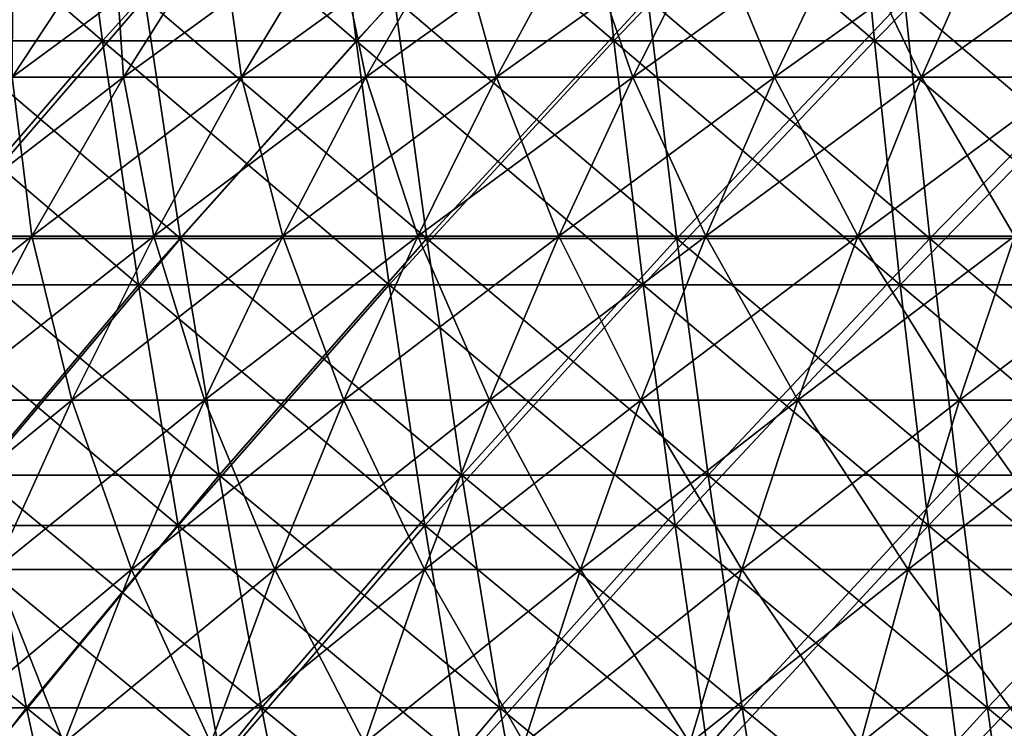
# Model space of a CAD drawing. Header units: millimetres. Extents: x -125 to 125, y 3898 to 4025.
# Tile 93 of 256: x -46 to -30, y 3970 to 3982. Entities that reach past the tile are written whole.
import ezdxf

# ---------------------------------------------------------------- set-up
doc = ezdxf.new("R2010")
doc.units = ezdxf.units.MM
doc.header["$LTSCALE"] = 2.2935
for name, color, linetype in [('2', 7, 'CONTINUOUS'), ('3', 7, 'CONTINUOUS'), ('4', 7, 'CONTINUOUS'), ('5', 7, 'CONTINUOUS'), ('6', 7, 'CONTINUOUS'), ('7', 7, 'CONTINUOUS')]:
    doc.layers.add(name, color=color, linetype=linetype)

msp = doc.modelspace()

# ---------------------------------------------------------------- linework, layer by layer
at = {"layer": '2', "color": 36, "linetype": 'Continuous', "true_color": 0x833d1e}
for points in [[(-49.096, 3981.725, 106.498), (-44.877, 3981.725, 108.343), (-49.706, 3985.897, 107.821), (-49.096, 3981.725, 106.498)], [(-49.706, 3985.897, 107.821), (-44.877, 3981.725, 108.343), (-45.435, 3985.897, 109.689), (-49.706, 3985.897, 107.821)], [(-44.877, 3981.725, 108.343), (-40.589, 3981.725, 110.022), (-45.435, 3985.897, 109.689), (-44.877, 3981.725, 108.343)], [(-45.435, 3985.897, 109.689), (-40.589, 3981.725, 110.022), (-41.093, 3985.897, 111.388), (-45.435, 3985.897, 109.689)], [(-40.589, 3981.725, 110.022), (-36.238, 3981.725, 111.53), (-41.093, 3985.897, 111.388), (-40.589, 3981.725, 110.022)], [(-41.093, 3985.897, 111.388), (-36.238, 3981.725, 111.53), (-36.688, 3985.897, 112.915), (-41.093, 3985.897, 111.388)], [(-36.238, 3981.725, 111.53), (-31.832, 3981.725, 112.867), (-36.688, 3985.897, 112.915), (-36.238, 3981.725, 111.53)], [(-36.688, 3985.897, 112.915), (-31.832, 3981.725, 112.867), (-32.227, 3985.897, 114.269), (-36.688, 3985.897, 112.915)], [(-31.832, 3981.725, 112.867), (-27.376, 3981.725, 114.03), (-32.227, 3985.897, 114.269), (-31.832, 3981.725, 112.867)], [(-32.227, 3985.897, 114.269), (-27.376, 3981.725, 114.03), (-27.716, 3985.897, 115.446), (-32.227, 3985.897, 114.269)], [(-48.425, 3977.606, 105.042), (-44.264, 3977.606, 106.862), (-49.096, 3981.725, 106.498), (-48.425, 3977.606, 105.042)], [(-49.096, 3981.725, 106.498), (-44.264, 3977.606, 106.862), (-44.877, 3981.725, 108.343), (-49.096, 3981.725, 106.498)], [(-44.264, 3977.606, 106.862), (-40.034, 3977.606, 108.518), (-44.877, 3981.725, 108.343), (-44.264, 3977.606, 106.862)], [(-44.877, 3981.725, 108.343), (-40.034, 3977.606, 108.518), (-40.589, 3981.725, 110.022), (-44.877, 3981.725, 108.343)], [(-40.034, 3977.606, 108.518), (-35.743, 3977.606, 110.006), (-40.589, 3981.725, 110.022), (-40.034, 3977.606, 108.518)], [(-40.589, 3981.725, 110.022), (-35.743, 3977.606, 110.006), (-36.238, 3981.725, 111.53), (-40.589, 3981.725, 110.022)], [(-35.743, 3977.606, 110.006), (-31.397, 3977.606, 111.324), (-36.238, 3981.725, 111.53), (-35.743, 3977.606, 110.006)], [(-36.238, 3981.725, 111.53), (-31.397, 3977.606, 111.324), (-31.832, 3981.725, 112.867), (-36.238, 3981.725, 111.53)], [(-31.397, 3977.606, 111.324), (-27.002, 3977.606, 112.471), (-31.832, 3981.725, 112.867), (-31.397, 3977.606, 111.324)], [(-31.832, 3981.725, 112.867), (-27.002, 3977.606, 112.471), (-27.376, 3981.725, 114.03), (-31.832, 3981.725, 112.867)], [(-47.693, 3973.547, 103.455), (-43.595, 3973.547, 105.248), (-48.425, 3977.606, 105.042), (-47.693, 3973.547, 103.455)], [(-48.425, 3977.606, 105.042), (-43.595, 3973.547, 105.248), (-44.264, 3977.606, 106.862), (-48.425, 3977.606, 105.042)], [(-43.595, 3973.547, 105.248), (-39.429, 3973.547, 106.878), (-44.264, 3977.606, 106.862), (-43.595, 3973.547, 105.248)], [(-44.264, 3977.606, 106.862), (-39.429, 3973.547, 106.878), (-40.034, 3977.606, 108.518), (-44.264, 3977.606, 106.862)], [(-39.429, 3973.547, 106.878), (-35.203, 3973.547, 108.344), (-40.034, 3977.606, 108.518), (-39.429, 3973.547, 106.878)], [(-40.034, 3977.606, 108.518), (-35.203, 3973.547, 108.344), (-35.743, 3977.606, 110.006), (-40.034, 3977.606, 108.518)], [(-35.203, 3973.547, 108.344), (-30.922, 3973.547, 109.642), (-35.743, 3977.606, 110.006), (-35.203, 3973.547, 108.344)], [(-35.743, 3977.606, 110.006), (-30.922, 3973.547, 109.642), (-31.397, 3977.606, 111.324), (-35.743, 3977.606, 110.006)], [(-30.922, 3973.547, 109.642), (-26.594, 3973.547, 110.772), (-31.397, 3977.606, 111.324), (-30.922, 3973.547, 109.642)], [(-31.397, 3977.606, 111.324), (-26.594, 3973.547, 110.772), (-27.002, 3977.606, 112.471), (-31.397, 3977.606, 111.324)], [(-46.902, 3969.553, 101.739), (-42.872, 3969.553, 103.502), (-47.693, 3973.547, 103.455), (-46.902, 3969.553, 101.739)], [(-47.693, 3973.547, 103.455), (-42.872, 3969.553, 103.502), (-43.595, 3973.547, 105.248), (-47.693, 3973.547, 103.455)], [(-42.872, 3969.553, 103.502), (-38.775, 3969.553, 105.105), (-43.595, 3973.547, 105.248), (-42.872, 3969.553, 103.502)], [(-43.595, 3973.547, 105.248), (-38.775, 3969.553, 105.105), (-39.429, 3973.547, 106.878), (-43.595, 3973.547, 105.248)], [(-38.775, 3969.553, 105.105), (-34.619, 3969.553, 106.546), (-39.429, 3973.547, 106.878), (-38.775, 3969.553, 105.105)], [(-39.429, 3973.547, 106.878), (-34.619, 3969.553, 106.546), (-35.203, 3973.547, 108.344), (-39.429, 3973.547, 106.878)], [(-34.619, 3969.553, 106.546), (-30.409, 3969.553, 107.823), (-35.203, 3973.547, 108.344), (-34.619, 3969.553, 106.546)], [(-35.203, 3973.547, 108.344), (-30.409, 3969.553, 107.823), (-30.922, 3973.547, 109.642), (-35.203, 3973.547, 108.344)], [(-30.409, 3969.553, 107.823), (-26.153, 3969.553, 108.934), (-30.922, 3973.547, 109.642), (-30.409, 3969.553, 107.823)], [(-30.922, 3973.547, 109.642), (-26.153, 3969.553, 108.934), (-26.594, 3973.547, 110.772), (-30.922, 3973.547, 109.642)]]:
    msp.add_3dface(points, dxfattribs=at)
at = {"layer": '3', "color": 36, "linetype": 'Continuous', "true_color": 0x833d1e}
for points in [[(-45.435, 3985.897, -109.689), (-49.096, 3981.725, -106.498), (-49.706, 3985.897, -107.821), (-45.435, 3985.897, -109.689)], [(-44.877, 3981.725, -108.343), (-49.096, 3981.725, -106.498), (-45.435, 3985.897, -109.689), (-44.877, 3981.725, -108.343)], [(-41.093, 3985.897, -111.388), (-44.877, 3981.725, -108.343), (-45.435, 3985.897, -109.689), (-41.093, 3985.897, -111.388)], [(-40.589, 3981.725, -110.022), (-44.877, 3981.725, -108.343), (-41.093, 3985.897, -111.388), (-40.589, 3981.725, -110.022)], [(-36.688, 3985.897, -112.915), (-40.589, 3981.725, -110.022), (-41.093, 3985.897, -111.388), (-36.688, 3985.897, -112.915)], [(-36.238, 3981.725, -111.53), (-40.589, 3981.725, -110.022), (-36.688, 3985.897, -112.915), (-36.238, 3981.725, -111.53)], [(-32.227, 3985.897, -114.269), (-36.238, 3981.725, -111.53), (-36.688, 3985.897, -112.915), (-32.227, 3985.897, -114.269)], [(-31.832, 3981.725, -112.867), (-36.238, 3981.725, -111.53), (-32.227, 3985.897, -114.269), (-31.832, 3981.725, -112.867)], [(-27.716, 3985.897, -115.446), (-31.832, 3981.725, -112.867), (-32.227, 3985.897, -114.269), (-27.716, 3985.897, -115.446)], [(-27.376, 3981.725, -114.03), (-31.832, 3981.725, -112.867), (-27.716, 3985.897, -115.446), (-27.376, 3981.725, -114.03)], [(-44.877, 3981.725, -108.343), (-48.425, 3977.606, -105.042), (-49.096, 3981.725, -106.498), (-44.877, 3981.725, -108.343)], [(-44.264, 3977.606, -106.862), (-48.425, 3977.606, -105.042), (-44.877, 3981.725, -108.343), (-44.264, 3977.606, -106.862)], [(-40.589, 3981.725, -110.022), (-44.264, 3977.606, -106.862), (-44.877, 3981.725, -108.343), (-40.589, 3981.725, -110.022)], [(-40.034, 3977.606, -108.518), (-44.264, 3977.606, -106.862), (-40.589, 3981.725, -110.022), (-40.034, 3977.606, -108.518)], [(-36.238, 3981.725, -111.53), (-40.034, 3977.606, -108.518), (-40.589, 3981.725, -110.022), (-36.238, 3981.725, -111.53)], [(-35.743, 3977.606, -110.006), (-40.034, 3977.606, -108.518), (-36.238, 3981.725, -111.53), (-35.743, 3977.606, -110.006)], [(-31.832, 3981.725, -112.867), (-35.743, 3977.606, -110.006), (-36.238, 3981.725, -111.53), (-31.832, 3981.725, -112.867)], [(-31.397, 3977.606, -111.324), (-35.743, 3977.606, -110.006), (-31.832, 3981.725, -112.867), (-31.397, 3977.606, -111.324)], [(-27.376, 3981.725, -114.03), (-31.397, 3977.606, -111.324), (-31.832, 3981.725, -112.867), (-27.376, 3981.725, -114.03)], [(-27.002, 3977.606, -112.471), (-31.397, 3977.606, -111.324), (-27.376, 3981.725, -114.03), (-27.002, 3977.606, -112.471)], [(-44.264, 3977.606, -106.862), (-47.693, 3973.547, -103.455), (-48.425, 3977.606, -105.042), (-44.264, 3977.606, -106.862)], [(-43.595, 3973.547, -105.248), (-47.693, 3973.547, -103.455), (-44.264, 3977.606, -106.862), (-43.595, 3973.547, -105.248)], [(-40.034, 3977.606, -108.518), (-43.595, 3973.547, -105.248), (-44.264, 3977.606, -106.862), (-40.034, 3977.606, -108.518)], [(-39.429, 3973.547, -106.878), (-43.595, 3973.547, -105.248), (-40.034, 3977.606, -108.518), (-39.429, 3973.547, -106.878)], [(-35.743, 3977.606, -110.006), (-39.429, 3973.547, -106.878), (-40.034, 3977.606, -108.518), (-35.743, 3977.606, -110.006)], [(-35.203, 3973.547, -108.344), (-39.429, 3973.547, -106.878), (-35.743, 3977.606, -110.006), (-35.203, 3973.547, -108.344)], [(-31.397, 3977.606, -111.324), (-35.203, 3973.547, -108.344), (-35.743, 3977.606, -110.006), (-31.397, 3977.606, -111.324)], [(-30.922, 3973.547, -109.642), (-35.203, 3973.547, -108.344), (-31.397, 3977.606, -111.324), (-30.922, 3973.547, -109.642)], [(-27.002, 3977.606, -112.471), (-30.922, 3973.547, -109.642), (-31.397, 3977.606, -111.324), (-27.002, 3977.606, -112.471)], [(-26.594, 3973.547, -110.772), (-30.922, 3973.547, -109.642), (-27.002, 3977.606, -112.471), (-26.594, 3973.547, -110.772)], [(-43.595, 3973.547, -105.248), (-46.902, 3969.553, -101.739), (-47.693, 3973.547, -103.455), (-43.595, 3973.547, -105.248)], [(-42.872, 3969.553, -103.502), (-46.902, 3969.553, -101.739), (-43.595, 3973.547, -105.248), (-42.872, 3969.553, -103.502)], [(-39.429, 3973.547, -106.878), (-42.872, 3969.553, -103.502), (-43.595, 3973.547, -105.248), (-39.429, 3973.547, -106.878)], [(-38.775, 3969.553, -105.105), (-42.872, 3969.553, -103.502), (-39.429, 3973.547, -106.878), (-38.775, 3969.553, -105.105)], [(-35.203, 3973.547, -108.344), (-38.775, 3969.553, -105.105), (-39.429, 3973.547, -106.878), (-35.203, 3973.547, -108.344)], [(-34.619, 3969.553, -106.546), (-38.775, 3969.553, -105.105), (-35.203, 3973.547, -108.344), (-34.619, 3969.553, -106.546)], [(-30.922, 3973.547, -109.642), (-34.619, 3969.553, -106.546), (-35.203, 3973.547, -108.344), (-30.922, 3973.547, -109.642)], [(-30.409, 3969.553, -107.823), (-34.619, 3969.553, -106.546), (-30.922, 3973.547, -109.642), (-30.409, 3969.553, -107.823)], [(-26.594, 3973.547, -110.772), (-30.409, 3969.553, -107.823), (-30.922, 3973.547, -109.642), (-26.594, 3973.547, -110.772)], [(-26.153, 3969.553, -108.934), (-30.409, 3969.553, -107.823), (-26.594, 3973.547, -110.772), (-26.153, 3969.553, -108.934)]]:
    msp.add_3dface(points, dxfattribs=at)
at = {"layer": '4', "color": 36, "linetype": 'Continuous', "true_color": 0x833d1e}
for points in [[(-47.655, 3978.389, -103.371), (-43.559, 3978.389, -105.162), (-48.314, 3982.44, -104.802), (-47.655, 3978.389, -103.371)], [(-48.314, 3982.44, -104.802), (-43.559, 3978.389, -105.162), (-44.162, 3982.44, -106.618), (-48.314, 3982.44, -104.802)], [(-43.559, 3978.389, -105.162), (-39.397, 3978.389, -106.791), (-44.162, 3982.44, -106.618), (-43.559, 3978.389, -105.162)], [(-44.162, 3982.44, -106.618), (-39.397, 3978.389, -106.791), (-39.943, 3982.44, -108.269), (-44.162, 3982.44, -106.618)], [(-39.397, 3978.389, -106.791), (-35.174, 3978.389, -108.255), (-39.943, 3982.44, -108.269), (-39.397, 3978.389, -106.791)], [(-39.943, 3982.44, -108.269), (-35.174, 3978.389, -108.255), (-35.661, 3982.44, -109.754), (-39.943, 3982.44, -108.269)], [(-35.174, 3978.389, -108.255), (-30.897, 3978.389, -109.553), (-35.661, 3982.44, -109.754), (-35.174, 3978.389, -108.255)], [(-35.661, 3982.44, -109.754), (-30.897, 3978.389, -109.553), (-31.325, 3982.44, -111.069), (-35.661, 3982.44, -109.754)], [(-30.897, 3978.389, -109.553), (-26.572, 3978.389, -110.681), (-31.325, 3982.44, -111.069), (-30.897, 3978.389, -109.553)], [(-31.325, 3982.44, -111.069), (-26.572, 3978.389, -110.681), (-26.94, 3982.44, -112.213), (-31.325, 3982.44, -111.069)], [(-46.935, 3974.397, -101.811), (-42.902, 3974.397, -103.575), (-47.655, 3978.389, -103.371), (-46.935, 3974.397, -101.811)], [(-47.655, 3978.389, -103.371), (-42.902, 3974.397, -103.575), (-43.559, 3978.389, -105.162), (-47.655, 3978.389, -103.371)], [(-42.902, 3974.397, -103.575), (-38.803, 3974.397, -105.179), (-43.559, 3978.389, -105.162), (-42.902, 3974.397, -103.575)], [(-43.559, 3978.389, -105.162), (-38.803, 3974.397, -105.179), (-39.397, 3978.389, -106.791), (-43.559, 3978.389, -105.162)], [(-38.803, 3974.397, -105.179), (-34.643, 3974.397, -106.622), (-39.397, 3978.389, -106.791), (-38.803, 3974.397, -105.179)], [(-39.397, 3978.389, -106.791), (-34.643, 3974.397, -106.622), (-35.174, 3978.389, -108.255), (-39.397, 3978.389, -106.791)], [(-34.643, 3974.397, -106.622), (-30.431, 3974.397, -107.9), (-35.174, 3978.389, -108.255), (-34.643, 3974.397, -106.622)], [(-35.174, 3978.389, -108.255), (-30.431, 3974.397, -107.9), (-30.897, 3978.389, -109.553), (-35.174, 3978.389, -108.255)], [(-30.431, 3974.397, -107.9), (-26.171, 3974.397, -109.011), (-30.897, 3978.389, -109.553), (-30.431, 3974.397, -107.9)], [(-30.897, 3978.389, -109.553), (-26.171, 3974.397, -109.011), (-26.572, 3978.389, -110.681), (-30.897, 3978.389, -109.553)], [(-50.053, 3970.468, -98.234), (-46.158, 3970.468, -100.124), (-50.896, 3974.397, -99.89), (-50.053, 3970.468, -98.234)], [(-50.896, 3974.397, -99.89), (-46.158, 3970.468, -100.124), (-46.935, 3974.397, -101.811), (-50.896, 3974.397, -99.89)], [(-46.158, 3970.468, -100.124), (-42.191, 3970.468, -101.859), (-46.935, 3974.397, -101.811), (-46.158, 3970.468, -100.124)], [(-46.935, 3974.397, -101.811), (-42.191, 3970.468, -101.859), (-42.902, 3974.397, -103.575), (-46.935, 3974.397, -101.811)], [(-42.191, 3970.468, -101.859), (-38.16, 3970.468, -103.436), (-42.902, 3974.397, -103.575), (-42.191, 3970.468, -101.859)], [(-42.902, 3974.397, -103.575), (-38.16, 3970.468, -103.436), (-38.803, 3974.397, -105.179), (-42.902, 3974.397, -103.575)], [(-38.16, 3970.468, -103.436), (-34.069, 3970.468, -104.855), (-38.803, 3974.397, -105.179), (-38.16, 3970.468, -103.436)], [(-38.803, 3974.397, -105.179), (-34.069, 3970.468, -104.855), (-34.643, 3974.397, -106.622), (-38.803, 3974.397, -105.179)], [(-34.069, 3970.468, -104.855), (-29.927, 3970.468, -106.112), (-34.643, 3974.397, -106.622), (-34.069, 3970.468, -104.855)], [(-34.643, 3974.397, -106.622), (-29.927, 3970.468, -106.112), (-30.431, 3974.397, -107.9), (-34.643, 3974.397, -106.622)], [(-29.927, 3970.468, -106.112), (-25.738, 3970.468, -107.205), (-30.431, 3974.397, -107.9), (-29.927, 3970.468, -106.112)], [(-30.431, 3974.397, -107.9), (-25.738, 3970.468, -107.205), (-26.171, 3974.397, -109.011), (-30.431, 3974.397, -107.9)], [(-49.147, 3966.607, -96.456), (-45.322, 3966.607, -98.312), (-50.053, 3970.468, -98.234), (-49.147, 3966.607, -96.456)], [(-50.053, 3970.468, -98.234), (-45.322, 3966.607, -98.312), (-46.158, 3970.468, -100.124), (-50.053, 3970.468, -98.234)], [(-45.322, 3966.607, -98.312), (-41.428, 3966.607, -100.015), (-46.158, 3970.468, -100.124), (-45.322, 3966.607, -98.312)], [(-46.158, 3970.468, -100.124), (-41.428, 3966.607, -100.015), (-42.191, 3970.468, -101.859), (-46.158, 3970.468, -100.124)], [(-41.428, 3966.607, -100.015), (-37.469, 3966.607, -101.564), (-42.191, 3970.468, -101.859), (-41.428, 3966.607, -100.015)], [(-42.191, 3970.468, -101.859), (-37.469, 3966.607, -101.564), (-38.16, 3970.468, -103.436), (-42.191, 3970.468, -101.859)], [(-37.469, 3966.607, -101.564), (-33.453, 3966.607, -102.957), (-38.16, 3970.468, -103.436), (-37.469, 3966.607, -101.564)], [(-38.16, 3970.468, -103.436), (-33.453, 3966.607, -102.957), (-34.069, 3970.468, -104.855), (-38.16, 3970.468, -103.436)], [(-33.453, 3966.607, -102.957), (-29.385, 3966.607, -104.191), (-34.069, 3970.468, -104.855), (-33.453, 3966.607, -102.957)], [(-34.069, 3970.468, -104.855), (-29.385, 3966.607, -104.191), (-29.927, 3970.468, -106.112), (-34.069, 3970.468, -104.855)], [(-29.385, 3966.607, -104.191), (-25.272, 3966.607, -105.264), (-29.927, 3970.468, -106.112), (-29.385, 3966.607, -104.191)], [(-29.927, 3970.468, -106.112), (-25.272, 3966.607, -105.264), (-25.738, 3970.468, -107.205), (-29.927, 3970.468, -106.112)]]:
    msp.add_3dface(points, dxfattribs=at)
at = {"layer": '5', "color": 36, "linetype": 'Continuous', "true_color": 0x833d1e}
for points in [[(-44.162, 3982.44, 106.618), (-47.655, 3978.389, 103.371), (-48.314, 3982.44, 104.802), (-44.162, 3982.44, 106.618)], [(-43.559, 3978.389, 105.162), (-47.655, 3978.389, 103.371), (-44.162, 3982.44, 106.618), (-43.559, 3978.389, 105.162)], [(-39.943, 3982.44, 108.269), (-43.559, 3978.389, 105.162), (-44.162, 3982.44, 106.618), (-39.943, 3982.44, 108.269)], [(-39.397, 3978.389, 106.791), (-43.559, 3978.389, 105.162), (-39.943, 3982.44, 108.269), (-39.397, 3978.389, 106.791)], [(-35.661, 3982.44, 109.754), (-39.397, 3978.389, 106.791), (-39.943, 3982.44, 108.269), (-35.661, 3982.44, 109.754)], [(-35.174, 3978.389, 108.255), (-39.397, 3978.389, 106.791), (-35.661, 3982.44, 109.754), (-35.174, 3978.389, 108.255)], [(-31.325, 3982.44, 111.069), (-35.174, 3978.389, 108.255), (-35.661, 3982.44, 109.754), (-31.325, 3982.44, 111.069)], [(-30.897, 3978.389, 109.553), (-35.174, 3978.389, 108.255), (-31.325, 3982.44, 111.069), (-30.897, 3978.389, 109.553)], [(-26.94, 3982.44, 112.213), (-30.897, 3978.389, 109.553), (-31.325, 3982.44, 111.069), (-26.94, 3982.44, 112.213)], [(-26.572, 3978.389, 110.681), (-30.897, 3978.389, 109.553), (-26.94, 3982.44, 112.213), (-26.572, 3978.389, 110.681)], [(-43.559, 3978.389, 105.162), (-46.935, 3974.397, 101.811), (-47.655, 3978.389, 103.371), (-43.559, 3978.389, 105.162)], [(-42.902, 3974.397, 103.575), (-46.935, 3974.397, 101.811), (-43.559, 3978.389, 105.162), (-42.902, 3974.397, 103.575)], [(-39.397, 3978.389, 106.791), (-42.902, 3974.397, 103.575), (-43.559, 3978.389, 105.162), (-39.397, 3978.389, 106.791)], [(-38.803, 3974.397, 105.179), (-42.902, 3974.397, 103.575), (-39.397, 3978.389, 106.791), (-38.803, 3974.397, 105.179)], [(-35.174, 3978.389, 108.255), (-38.803, 3974.397, 105.179), (-39.397, 3978.389, 106.791), (-35.174, 3978.389, 108.255)], [(-34.643, 3974.397, 106.622), (-38.803, 3974.397, 105.179), (-35.174, 3978.389, 108.255), (-34.643, 3974.397, 106.622)], [(-30.897, 3978.389, 109.553), (-34.643, 3974.397, 106.622), (-35.174, 3978.389, 108.255), (-30.897, 3978.389, 109.553)], [(-30.431, 3974.397, 107.9), (-34.643, 3974.397, 106.622), (-30.897, 3978.389, 109.553), (-30.431, 3974.397, 107.9)], [(-26.572, 3978.389, 110.681), (-30.431, 3974.397, 107.9), (-30.897, 3978.389, 109.553), (-26.572, 3978.389, 110.681)], [(-26.171, 3974.397, 109.011), (-30.431, 3974.397, 107.9), (-26.572, 3978.389, 110.681), (-26.171, 3974.397, 109.011)], [(-46.158, 3970.468, 100.124), (-50.053, 3970.468, 98.234), (-46.935, 3974.397, 101.811), (-46.158, 3970.468, 100.124)], [(-42.902, 3974.397, 103.575), (-46.158, 3970.468, 100.124), (-46.935, 3974.397, 101.811), (-42.902, 3974.397, 103.575)], [(-42.191, 3970.468, 101.859), (-46.158, 3970.468, 100.124), (-42.902, 3974.397, 103.575), (-42.191, 3970.468, 101.859)], [(-38.803, 3974.397, 105.179), (-42.191, 3970.468, 101.859), (-42.902, 3974.397, 103.575), (-38.803, 3974.397, 105.179)], [(-38.16, 3970.468, 103.436), (-42.191, 3970.468, 101.859), (-38.803, 3974.397, 105.179), (-38.16, 3970.468, 103.436)], [(-34.643, 3974.397, 106.622), (-38.16, 3970.468, 103.436), (-38.803, 3974.397, 105.179), (-34.643, 3974.397, 106.622)], [(-34.069, 3970.468, 104.855), (-38.16, 3970.468, 103.436), (-34.643, 3974.397, 106.622), (-34.069, 3970.468, 104.855)], [(-30.431, 3974.397, 107.9), (-34.069, 3970.468, 104.855), (-34.643, 3974.397, 106.622), (-30.431, 3974.397, 107.9)], [(-29.927, 3970.468, 106.112), (-34.069, 3970.468, 104.855), (-30.431, 3974.397, 107.9), (-29.927, 3970.468, 106.112)], [(-26.171, 3974.397, 109.011), (-29.927, 3970.468, 106.112), (-30.431, 3974.397, 107.9), (-26.171, 3974.397, 109.011)], [(-25.738, 3970.468, 107.205), (-29.927, 3970.468, 106.112), (-26.171, 3974.397, 109.011), (-25.738, 3970.468, 107.205)], [(-46.158, 3970.468, 100.124), (-49.147, 3966.607, 96.456), (-50.053, 3970.468, 98.234), (-46.158, 3970.468, 100.124)], [(-45.322, 3966.607, 98.312), (-49.147, 3966.607, 96.456), (-46.158, 3970.468, 100.124), (-45.322, 3966.607, 98.312)], [(-42.191, 3970.468, 101.859), (-45.322, 3966.607, 98.312), (-46.158, 3970.468, 100.124), (-42.191, 3970.468, 101.859)], [(-41.428, 3966.607, 100.015), (-45.322, 3966.607, 98.312), (-42.191, 3970.468, 101.859), (-41.428, 3966.607, 100.015)], [(-38.16, 3970.468, 103.436), (-41.428, 3966.607, 100.015), (-42.191, 3970.468, 101.859), (-38.16, 3970.468, 103.436)], [(-37.469, 3966.607, 101.564), (-41.428, 3966.607, 100.015), (-38.16, 3970.468, 103.436), (-37.469, 3966.607, 101.564)], [(-34.069, 3970.468, 104.855), (-37.469, 3966.607, 101.564), (-38.16, 3970.468, 103.436), (-34.069, 3970.468, 104.855)], [(-33.453, 3966.607, 102.957), (-37.469, 3966.607, 101.564), (-34.069, 3970.468, 104.855), (-33.453, 3966.607, 102.957)], [(-29.927, 3970.468, 106.112), (-33.453, 3966.607, 102.957), (-34.069, 3970.468, 104.855), (-29.927, 3970.468, 106.112)], [(-29.385, 3966.607, 104.191), (-33.453, 3966.607, 102.957), (-29.927, 3970.468, 106.112), (-29.385, 3966.607, 104.191)], [(-25.738, 3970.468, 107.205), (-29.385, 3966.607, 104.191), (-29.927, 3970.468, 106.112), (-25.738, 3970.468, 107.205)]]:
    msp.add_3dface(points, dxfattribs=at)
at = {"layer": '6', "color": 7, "linetype": 'Continuous', "true_color": 0xe0f2ff}
for points in [[(-46.401, 3981.112, 35.917), (-44.522, 3981.112, 38.221), (-44.695, 3983.7, 34.596), (-46.401, 3981.112, 35.917)], [(-46.39, 3983.7, 32.288), (-46.401, 3981.112, 35.917), (-44.695, 3983.7, 34.596), (-46.39, 3983.7, 32.288)], [(-44.695, 3983.7, 34.596), (-44.522, 3981.112, 38.221), (-42.885, 3983.7, 36.816), (-44.695, 3983.7, 34.596)], [(-44.522, 3981.112, 38.221), (-42.529, 3981.112, 40.427), (-42.885, 3983.7, 36.816), (-44.522, 3981.112, 38.221)], [(-42.885, 3983.7, 36.816), (-42.529, 3981.112, 40.427), (-40.965, 3983.7, 38.941), (-42.885, 3983.7, 36.816)], [(-42.529, 3981.112, 40.427), (-40.427, 3981.112, 42.529), (-40.965, 3983.7, 38.941), (-42.529, 3981.112, 40.427)], [(-40.965, 3983.7, 38.941), (-40.427, 3981.112, 42.529), (-38.941, 3983.7, 40.965), (-40.965, 3983.7, 38.941)], [(-40.427, 3981.112, 42.529), (-38.221, 3981.112, 44.522), (-38.941, 3983.7, 40.965), (-40.427, 3981.112, 42.529)], [(-38.941, 3983.7, 40.965), (-38.221, 3981.112, 44.522), (-36.816, 3983.7, 42.885), (-38.941, 3983.7, 40.965)], [(-38.221, 3981.112, 44.522), (-35.917, 3981.112, 46.401), (-36.816, 3983.7, 42.885), (-38.221, 3981.112, 44.522)], [(-36.816, 3983.7, 42.885), (-35.917, 3981.112, 46.401), (-34.596, 3983.7, 44.695), (-36.816, 3983.7, 42.885)], [(-35.917, 3981.112, 46.401), (-33.52, 3981.112, 48.16), (-34.596, 3983.7, 44.695), (-35.917, 3981.112, 46.401)], [(-34.596, 3983.7, 44.695), (-33.52, 3981.112, 48.16), (-32.288, 3983.7, 46.39), (-34.596, 3983.7, 44.695)], [(-33.52, 3981.112, 48.16), (-31.038, 3981.112, 49.796), (-32.288, 3983.7, 46.39), (-33.52, 3981.112, 48.16)], [(-32.288, 3983.7, 46.39), (-31.038, 3981.112, 49.796), (-29.897, 3983.7, 47.966), (-32.288, 3983.7, 46.39)], [(-31.038, 3981.112, 49.796), (-28.476, 3981.112, 51.304), (-29.897, 3983.7, 47.966), (-31.038, 3981.112, 49.796)], [(-29.897, 3983.7, 47.966), (-28.476, 3981.112, 51.304), (-27.429, 3983.7, 49.418), (-29.897, 3983.7, 47.966)], [(-48.013, 3978.429, 37.165), (-46.069, 3978.429, 39.549), (-46.401, 3981.112, 35.917), (-48.013, 3978.429, 37.165)], [(-46.401, 3981.112, 35.917), (-46.069, 3978.429, 39.549), (-44.522, 3981.112, 38.221), (-46.401, 3981.112, 35.917)], [(-46.069, 3978.429, 39.549), (-44.006, 3978.429, 41.831), (-44.522, 3981.112, 38.221), (-46.069, 3978.429, 39.549)], [(-44.522, 3981.112, 38.221), (-44.006, 3978.429, 41.831), (-42.529, 3981.112, 40.427), (-44.522, 3981.112, 38.221)], [(-44.006, 3978.429, 41.831), (-41.831, 3978.429, 44.006), (-42.529, 3981.112, 40.427), (-44.006, 3978.429, 41.831)], [(-42.529, 3981.112, 40.427), (-41.831, 3978.429, 44.006), (-40.427, 3981.112, 42.529), (-42.529, 3981.112, 40.427)], [(-41.831, 3978.429, 44.006), (-39.549, 3978.429, 46.069), (-40.427, 3981.112, 42.529), (-41.831, 3978.429, 44.006)], [(-40.427, 3981.112, 42.529), (-39.549, 3978.429, 46.069), (-38.221, 3981.112, 44.522), (-40.427, 3981.112, 42.529)], [(-39.549, 3978.429, 46.069), (-37.165, 3978.429, 48.013), (-38.221, 3981.112, 44.522), (-39.549, 3978.429, 46.069)], [(-38.221, 3981.112, 44.522), (-37.165, 3978.429, 48.013), (-35.917, 3981.112, 46.401), (-38.221, 3981.112, 44.522)], [(-37.165, 3978.429, 48.013), (-34.685, 3978.429, 49.833), (-35.917, 3981.112, 46.401), (-37.165, 3978.429, 48.013)], [(-35.917, 3981.112, 46.401), (-34.685, 3978.429, 49.833), (-33.52, 3981.112, 48.16), (-35.917, 3981.112, 46.401)], [(-34.685, 3978.429, 49.833), (-32.116, 3978.429, 51.526), (-33.52, 3981.112, 48.16), (-34.685, 3978.429, 49.833)], [(-33.52, 3981.112, 48.16), (-32.116, 3978.429, 51.526), (-31.038, 3981.112, 49.796), (-33.52, 3981.112, 48.16)], [(-32.116, 3978.429, 51.526), (-29.466, 3978.429, 53.087), (-31.038, 3981.112, 49.796), (-32.116, 3978.429, 51.526)], [(-31.038, 3981.112, 49.796), (-29.466, 3978.429, 53.087), (-28.476, 3981.112, 51.304), (-31.038, 3981.112, 49.796)], [(-48.013, 3978.429, 37.165), (-47.522, 3975.658, 40.797), (-46.069, 3978.429, 39.549), (-48.013, 3978.429, 37.165)], [(-47.522, 3975.658, 40.797), (-45.395, 3975.658, 43.151), (-46.069, 3978.429, 39.549), (-47.522, 3975.658, 40.797)], [(-46.069, 3978.429, 39.549), (-45.395, 3975.658, 43.151), (-44.006, 3978.429, 41.831), (-46.069, 3978.429, 39.549)], [(-45.395, 3975.658, 43.151), (-43.151, 3975.658, 45.395), (-44.006, 3978.429, 41.831), (-45.395, 3975.658, 43.151)], [(-44.006, 3978.429, 41.831), (-43.151, 3975.658, 45.395), (-41.831, 3978.429, 44.006), (-44.006, 3978.429, 41.831)], [(-43.151, 3975.658, 45.395), (-40.797, 3975.658, 47.522), (-41.831, 3978.429, 44.006), (-43.151, 3975.658, 45.395)], [(-41.831, 3978.429, 44.006), (-40.797, 3975.658, 47.522), (-39.549, 3978.429, 46.069), (-41.831, 3978.429, 44.006)], [(-40.797, 3975.658, 47.522), (-38.337, 3975.658, 49.528), (-39.549, 3978.429, 46.069), (-40.797, 3975.658, 47.522)], [(-39.549, 3978.429, 46.069), (-38.337, 3975.658, 49.528), (-37.165, 3978.429, 48.013), (-39.549, 3978.429, 46.069)], [(-38.337, 3975.658, 49.528), (-35.78, 3975.658, 51.406), (-37.165, 3978.429, 48.013), (-38.337, 3975.658, 49.528)], [(-37.165, 3978.429, 48.013), (-35.78, 3975.658, 51.406), (-34.685, 3978.429, 49.833), (-37.165, 3978.429, 48.013)], [(-35.78, 3975.658, 51.406), (-33.13, 3975.658, 53.152), (-34.685, 3978.429, 49.833), (-35.78, 3975.658, 51.406)], [(-34.685, 3978.429, 49.833), (-33.13, 3975.658, 53.152), (-32.116, 3978.429, 51.526), (-34.685, 3978.429, 49.833)], [(-33.13, 3975.658, 53.152), (-30.395, 3975.658, 54.762), (-32.116, 3978.429, 51.526), (-33.13, 3975.658, 53.152)], [(-32.116, 3978.429, 51.526), (-30.395, 3975.658, 54.762), (-29.466, 3978.429, 53.087), (-32.116, 3978.429, 51.526)], [(-30.395, 3975.658, 54.762), (-27.583, 3975.658, 56.231), (-29.466, 3978.429, 53.087), (-30.395, 3975.658, 54.762)], [(-47.522, 3975.658, 40.797), (-46.692, 3972.804, 44.384), (-45.395, 3975.658, 43.151), (-47.522, 3975.658, 40.797)], [(-46.692, 3972.804, 44.384), (-44.384, 3972.804, 46.692), (-45.395, 3975.658, 43.151), (-46.692, 3972.804, 44.384)], [(-45.395, 3975.658, 43.151), (-44.384, 3972.804, 46.692), (-43.151, 3975.658, 45.395), (-45.395, 3975.658, 43.151)], [(-44.384, 3972.804, 46.692), (-41.962, 3972.804, 48.88), (-43.151, 3975.658, 45.395), (-44.384, 3972.804, 46.692)], [(-43.151, 3975.658, 45.395), (-41.962, 3972.804, 48.88), (-40.797, 3975.658, 47.522), (-43.151, 3975.658, 45.395)], [(-41.962, 3972.804, 48.88), (-39.433, 3972.804, 50.943), (-40.797, 3975.658, 47.522), (-41.962, 3972.804, 48.88)], [(-40.797, 3975.658, 47.522), (-39.433, 3972.804, 50.943), (-38.337, 3975.658, 49.528), (-40.797, 3975.658, 47.522)], [(-39.433, 3972.804, 50.943), (-36.802, 3972.804, 52.875), (-38.337, 3975.658, 49.528), (-39.433, 3972.804, 50.943)], [(-38.337, 3975.658, 49.528), (-36.802, 3972.804, 52.875), (-35.78, 3975.658, 51.406), (-38.337, 3975.658, 49.528)], [(-36.802, 3972.804, 52.875), (-34.077, 3972.804, 54.671), (-35.78, 3975.658, 51.406), (-36.802, 3972.804, 52.875)], [(-35.78, 3975.658, 51.406), (-34.077, 3972.804, 54.671), (-33.13, 3975.658, 53.152), (-35.78, 3975.658, 51.406)], [(-34.077, 3972.804, 54.671), (-31.264, 3972.804, 56.327), (-33.13, 3975.658, 53.152), (-34.077, 3972.804, 54.671)], [(-33.13, 3975.658, 53.152), (-31.264, 3972.804, 56.327), (-30.395, 3975.658, 54.762), (-33.13, 3975.658, 53.152)], [(-31.264, 3972.804, 56.327), (-28.371, 3972.804, 57.838), (-30.395, 3975.658, 54.762), (-31.264, 3972.804, 56.327)], [(-30.395, 3975.658, 54.762), (-28.371, 3972.804, 57.838), (-27.583, 3975.658, 56.231), (-30.395, 3975.658, 54.762)], [(-47.895, 3969.872, 45.528), (-45.528, 3969.872, 47.895), (-46.692, 3972.804, 44.384), (-47.895, 3969.872, 45.528)], [(-46.692, 3972.804, 44.384), (-45.528, 3969.872, 47.895), (-44.384, 3972.804, 46.692), (-46.692, 3972.804, 44.384)], [(-45.528, 3969.872, 47.895), (-43.044, 3969.872, 50.14), (-44.384, 3972.804, 46.692), (-45.528, 3969.872, 47.895)], [(-44.384, 3972.804, 46.692), (-43.044, 3969.872, 50.14), (-41.962, 3972.804, 48.88), (-44.384, 3972.804, 46.692)], [(-43.044, 3969.872, 50.14), (-40.449, 3969.872, 52.256), (-41.962, 3972.804, 48.88), (-43.044, 3969.872, 50.14)], [(-41.962, 3972.804, 48.88), (-40.449, 3969.872, 52.256), (-39.433, 3972.804, 50.943), (-41.962, 3972.804, 48.88)], [(-40.449, 3969.872, 52.256), (-37.75, 3969.872, 54.237), (-39.433, 3972.804, 50.943), (-40.449, 3969.872, 52.256)], [(-39.433, 3972.804, 50.943), (-37.75, 3969.872, 54.237), (-36.802, 3972.804, 52.875), (-39.433, 3972.804, 50.943)], [(-37.75, 3969.872, 54.237), (-34.955, 3969.872, 56.08), (-36.802, 3972.804, 52.875), (-37.75, 3969.872, 54.237)], [(-36.802, 3972.804, 52.875), (-34.955, 3969.872, 56.08), (-34.077, 3972.804, 54.671), (-36.802, 3972.804, 52.875)], [(-34.955, 3969.872, 56.08), (-32.069, 3969.872, 57.778), (-34.077, 3972.804, 54.671), (-34.955, 3969.872, 56.08)], [(-34.077, 3972.804, 54.671), (-32.069, 3969.872, 57.778), (-31.264, 3972.804, 56.327), (-34.077, 3972.804, 54.671)], [(-32.069, 3969.872, 57.778), (-29.102, 3969.872, 59.328), (-31.264, 3972.804, 56.327), (-32.069, 3969.872, 57.778)], [(-31.264, 3972.804, 56.327), (-29.102, 3969.872, 59.328), (-28.371, 3972.804, 57.838), (-31.264, 3972.804, 56.327)]]:
    msp.add_3dface(points, dxfattribs=at)
at = {"layer": '7', "color": 7, "linetype": 'Continuous', "true_color": 0xe0f2ff}
for points in [[(-46.401, 3981.112, -35.917), (-48.16, 3981.112, -33.52), (-44.695, 3983.7, -34.596), (-46.401, 3981.112, -35.917)], [(-44.695, 3983.7, -34.596), (-48.16, 3981.112, -33.52), (-46.39, 3983.7, -32.288), (-44.695, 3983.7, -34.596)], [(-44.522, 3981.112, -38.221), (-46.401, 3981.112, -35.917), (-42.885, 3983.7, -36.816), (-44.522, 3981.112, -38.221)], [(-42.885, 3983.7, -36.816), (-46.401, 3981.112, -35.917), (-44.695, 3983.7, -34.596), (-42.885, 3983.7, -36.816)], [(-42.529, 3981.112, -40.427), (-44.522, 3981.112, -38.221), (-40.965, 3983.7, -38.941), (-42.529, 3981.112, -40.427)], [(-40.965, 3983.7, -38.941), (-44.522, 3981.112, -38.221), (-42.885, 3983.7, -36.816), (-40.965, 3983.7, -38.941)], [(-40.427, 3981.112, -42.529), (-42.529, 3981.112, -40.427), (-38.941, 3983.7, -40.965), (-40.427, 3981.112, -42.529)], [(-38.941, 3983.7, -40.965), (-42.529, 3981.112, -40.427), (-40.965, 3983.7, -38.941), (-38.941, 3983.7, -40.965)], [(-38.221, 3981.112, -44.522), (-40.427, 3981.112, -42.529), (-36.816, 3983.7, -42.885), (-38.221, 3981.112, -44.522)], [(-36.816, 3983.7, -42.885), (-40.427, 3981.112, -42.529), (-38.941, 3983.7, -40.965), (-36.816, 3983.7, -42.885)], [(-35.917, 3981.112, -46.401), (-38.221, 3981.112, -44.522), (-34.596, 3983.7, -44.695), (-35.917, 3981.112, -46.401)], [(-34.596, 3983.7, -44.695), (-38.221, 3981.112, -44.522), (-36.816, 3983.7, -42.885), (-34.596, 3983.7, -44.695)], [(-33.52, 3981.112, -48.16), (-35.917, 3981.112, -46.401), (-32.288, 3983.7, -46.39), (-33.52, 3981.112, -48.16)], [(-32.288, 3983.7, -46.39), (-35.917, 3981.112, -46.401), (-34.596, 3983.7, -44.695), (-32.288, 3983.7, -46.39)], [(-31.038, 3981.112, -49.796), (-33.52, 3981.112, -48.16), (-29.897, 3983.7, -47.966), (-31.038, 3981.112, -49.796)], [(-29.897, 3983.7, -47.966), (-33.52, 3981.112, -48.16), (-32.288, 3983.7, -46.39), (-29.897, 3983.7, -47.966)], [(-28.476, 3981.112, -51.304), (-31.038, 3981.112, -49.796), (-27.429, 3983.7, -49.418), (-28.476, 3981.112, -51.304)], [(-27.429, 3983.7, -49.418), (-31.038, 3981.112, -49.796), (-29.897, 3983.7, -47.966), (-27.429, 3983.7, -49.418)], [(-46.069, 3978.429, -39.549), (-48.013, 3978.429, -37.165), (-44.522, 3981.112, -38.221), (-46.069, 3978.429, -39.549)], [(-44.522, 3981.112, -38.221), (-48.013, 3978.429, -37.165), (-46.401, 3981.112, -35.917), (-44.522, 3981.112, -38.221)], [(-44.006, 3978.429, -41.831), (-46.069, 3978.429, -39.549), (-42.529, 3981.112, -40.427), (-44.006, 3978.429, -41.831)], [(-42.529, 3981.112, -40.427), (-46.069, 3978.429, -39.549), (-44.522, 3981.112, -38.221), (-42.529, 3981.112, -40.427)], [(-41.831, 3978.429, -44.006), (-44.006, 3978.429, -41.831), (-40.427, 3981.112, -42.529), (-41.831, 3978.429, -44.006)], [(-40.427, 3981.112, -42.529), (-44.006, 3978.429, -41.831), (-42.529, 3981.112, -40.427), (-40.427, 3981.112, -42.529)], [(-39.549, 3978.429, -46.069), (-41.831, 3978.429, -44.006), (-38.221, 3981.112, -44.522), (-39.549, 3978.429, -46.069)], [(-38.221, 3981.112, -44.522), (-41.831, 3978.429, -44.006), (-40.427, 3981.112, -42.529), (-38.221, 3981.112, -44.522)], [(-37.165, 3978.429, -48.013), (-39.549, 3978.429, -46.069), (-35.917, 3981.112, -46.401), (-37.165, 3978.429, -48.013)], [(-35.917, 3981.112, -46.401), (-39.549, 3978.429, -46.069), (-38.221, 3981.112, -44.522), (-35.917, 3981.112, -46.401)], [(-34.685, 3978.429, -49.833), (-37.165, 3978.429, -48.013), (-33.52, 3981.112, -48.16), (-34.685, 3978.429, -49.833)], [(-33.52, 3981.112, -48.16), (-37.165, 3978.429, -48.013), (-35.917, 3981.112, -46.401), (-33.52, 3981.112, -48.16)], [(-32.116, 3978.429, -51.526), (-34.685, 3978.429, -49.833), (-31.038, 3981.112, -49.796), (-32.116, 3978.429, -51.526)], [(-31.038, 3981.112, -49.796), (-34.685, 3978.429, -49.833), (-33.52, 3981.112, -48.16), (-31.038, 3981.112, -49.796)], [(-29.466, 3978.429, -53.087), (-32.116, 3978.429, -51.526), (-28.476, 3981.112, -51.304), (-29.466, 3978.429, -53.087)], [(-28.476, 3981.112, -51.304), (-32.116, 3978.429, -51.526), (-31.038, 3981.112, -49.796), (-28.476, 3981.112, -51.304)], [(-47.522, 3975.658, -40.797), (-49.528, 3975.658, -38.337), (-46.069, 3978.429, -39.549), (-47.522, 3975.658, -40.797)], [(-46.069, 3978.429, -39.549), (-49.528, 3975.658, -38.337), (-48.013, 3978.429, -37.165), (-46.069, 3978.429, -39.549)], [(-45.395, 3975.658, -43.151), (-47.522, 3975.658, -40.797), (-44.006, 3978.429, -41.831), (-45.395, 3975.658, -43.151)], [(-44.006, 3978.429, -41.831), (-47.522, 3975.658, -40.797), (-46.069, 3978.429, -39.549), (-44.006, 3978.429, -41.831)], [(-43.151, 3975.658, -45.395), (-45.395, 3975.658, -43.151), (-41.831, 3978.429, -44.006), (-43.151, 3975.658, -45.395)], [(-41.831, 3978.429, -44.006), (-45.395, 3975.658, -43.151), (-44.006, 3978.429, -41.831), (-41.831, 3978.429, -44.006)], [(-40.797, 3975.658, -47.522), (-43.151, 3975.658, -45.395), (-39.549, 3978.429, -46.069), (-40.797, 3975.658, -47.522)], [(-39.549, 3978.429, -46.069), (-43.151, 3975.658, -45.395), (-41.831, 3978.429, -44.006), (-39.549, 3978.429, -46.069)], [(-38.337, 3975.658, -49.528), (-40.797, 3975.658, -47.522), (-37.165, 3978.429, -48.013), (-38.337, 3975.658, -49.528)], [(-37.165, 3978.429, -48.013), (-40.797, 3975.658, -47.522), (-39.549, 3978.429, -46.069), (-37.165, 3978.429, -48.013)], [(-35.78, 3975.658, -51.406), (-38.337, 3975.658, -49.528), (-34.685, 3978.429, -49.833), (-35.78, 3975.658, -51.406)], [(-34.685, 3978.429, -49.833), (-38.337, 3975.658, -49.528), (-37.165, 3978.429, -48.013), (-34.685, 3978.429, -49.833)], [(-33.13, 3975.658, -53.152), (-35.78, 3975.658, -51.406), (-32.116, 3978.429, -51.526), (-33.13, 3975.658, -53.152)], [(-32.116, 3978.429, -51.526), (-35.78, 3975.658, -51.406), (-34.685, 3978.429, -49.833), (-32.116, 3978.429, -51.526)], [(-30.395, 3975.658, -54.762), (-33.13, 3975.658, -53.152), (-29.466, 3978.429, -53.087), (-30.395, 3975.658, -54.762)], [(-29.466, 3978.429, -53.087), (-33.13, 3975.658, -53.152), (-32.116, 3978.429, -51.526), (-29.466, 3978.429, -53.087)], [(-27.583, 3975.658, -56.231), (-30.395, 3975.658, -54.762), (-26.739, 3978.429, -54.511), (-27.583, 3975.658, -56.231)], [(-26.739, 3978.429, -54.511), (-30.395, 3975.658, -54.762), (-29.466, 3978.429, -53.087), (-26.739, 3978.429, -54.511)], [(-46.692, 3972.804, -44.384), (-48.88, 3972.804, -41.962), (-45.395, 3975.658, -43.151), (-46.692, 3972.804, -44.384)], [(-45.395, 3975.658, -43.151), (-48.88, 3972.804, -41.962), (-47.522, 3975.658, -40.797), (-45.395, 3975.658, -43.151)], [(-44.384, 3972.804, -46.692), (-46.692, 3972.804, -44.384), (-43.151, 3975.658, -45.395), (-44.384, 3972.804, -46.692)], [(-43.151, 3975.658, -45.395), (-46.692, 3972.804, -44.384), (-45.395, 3975.658, -43.151), (-43.151, 3975.658, -45.395)], [(-41.962, 3972.804, -48.88), (-44.384, 3972.804, -46.692), (-40.797, 3975.658, -47.522), (-41.962, 3972.804, -48.88)], [(-40.797, 3975.658, -47.522), (-44.384, 3972.804, -46.692), (-43.151, 3975.658, -45.395), (-40.797, 3975.658, -47.522)], [(-39.433, 3972.804, -50.943), (-41.962, 3972.804, -48.88), (-38.337, 3975.658, -49.528), (-39.433, 3972.804, -50.943)], [(-38.337, 3975.658, -49.528), (-41.962, 3972.804, -48.88), (-40.797, 3975.658, -47.522), (-38.337, 3975.658, -49.528)], [(-36.802, 3972.804, -52.875), (-39.433, 3972.804, -50.943), (-35.78, 3975.658, -51.406), (-36.802, 3972.804, -52.875)], [(-35.78, 3975.658, -51.406), (-39.433, 3972.804, -50.943), (-38.337, 3975.658, -49.528), (-35.78, 3975.658, -51.406)], [(-34.077, 3972.804, -54.671), (-36.802, 3972.804, -52.875), (-33.13, 3975.658, -53.152), (-34.077, 3972.804, -54.671)], [(-33.13, 3975.658, -53.152), (-36.802, 3972.804, -52.875), (-35.78, 3975.658, -51.406), (-33.13, 3975.658, -53.152)], [(-31.264, 3972.804, -56.327), (-34.077, 3972.804, -54.671), (-30.395, 3975.658, -54.762), (-31.264, 3972.804, -56.327)], [(-30.395, 3975.658, -54.762), (-34.077, 3972.804, -54.671), (-33.13, 3975.658, -53.152), (-30.395, 3975.658, -54.762)], [(-28.371, 3972.804, -57.838), (-31.264, 3972.804, -56.327), (-27.583, 3975.658, -56.231), (-28.371, 3972.804, -57.838)], [(-27.583, 3975.658, -56.231), (-31.264, 3972.804, -56.327), (-30.395, 3975.658, -54.762), (-27.583, 3975.658, -56.231)], [(-45.528, 3969.872, -47.895), (-47.895, 3969.872, -45.528), (-44.384, 3972.804, -46.692), (-45.528, 3969.872, -47.895)], [(-44.384, 3972.804, -46.692), (-47.895, 3969.872, -45.528), (-46.692, 3972.804, -44.384), (-44.384, 3972.804, -46.692)], [(-43.044, 3969.872, -50.14), (-45.528, 3969.872, -47.895), (-41.962, 3972.804, -48.88), (-43.044, 3969.872, -50.14)], [(-41.962, 3972.804, -48.88), (-45.528, 3969.872, -47.895), (-44.384, 3972.804, -46.692), (-41.962, 3972.804, -48.88)], [(-40.449, 3969.872, -52.256), (-43.044, 3969.872, -50.14), (-39.433, 3972.804, -50.943), (-40.449, 3969.872, -52.256)], [(-39.433, 3972.804, -50.943), (-43.044, 3969.872, -50.14), (-41.962, 3972.804, -48.88), (-39.433, 3972.804, -50.943)], [(-37.75, 3969.872, -54.237), (-40.449, 3969.872, -52.256), (-36.802, 3972.804, -52.875), (-37.75, 3969.872, -54.237)], [(-36.802, 3972.804, -52.875), (-40.449, 3969.872, -52.256), (-39.433, 3972.804, -50.943), (-36.802, 3972.804, -52.875)], [(-34.955, 3969.872, -56.08), (-37.75, 3969.872, -54.237), (-34.077, 3972.804, -54.671), (-34.955, 3969.872, -56.08)], [(-34.077, 3972.804, -54.671), (-37.75, 3969.872, -54.237), (-36.802, 3972.804, -52.875), (-34.077, 3972.804, -54.671)], [(-32.069, 3969.872, -57.778), (-34.955, 3969.872, -56.08), (-31.264, 3972.804, -56.327), (-32.069, 3969.872, -57.778)], [(-31.264, 3972.804, -56.327), (-34.955, 3969.872, -56.08), (-34.077, 3972.804, -54.671), (-31.264, 3972.804, -56.327)], [(-29.102, 3969.872, -59.328), (-32.069, 3969.872, -57.778), (-28.371, 3972.804, -57.838), (-29.102, 3969.872, -59.328)], [(-28.371, 3972.804, -57.838), (-32.069, 3969.872, -57.778), (-31.264, 3972.804, -56.327), (-28.371, 3972.804, -57.838)]]:
    msp.add_3dface(points, dxfattribs=at)

doc.saveas('drawing.dxf')
